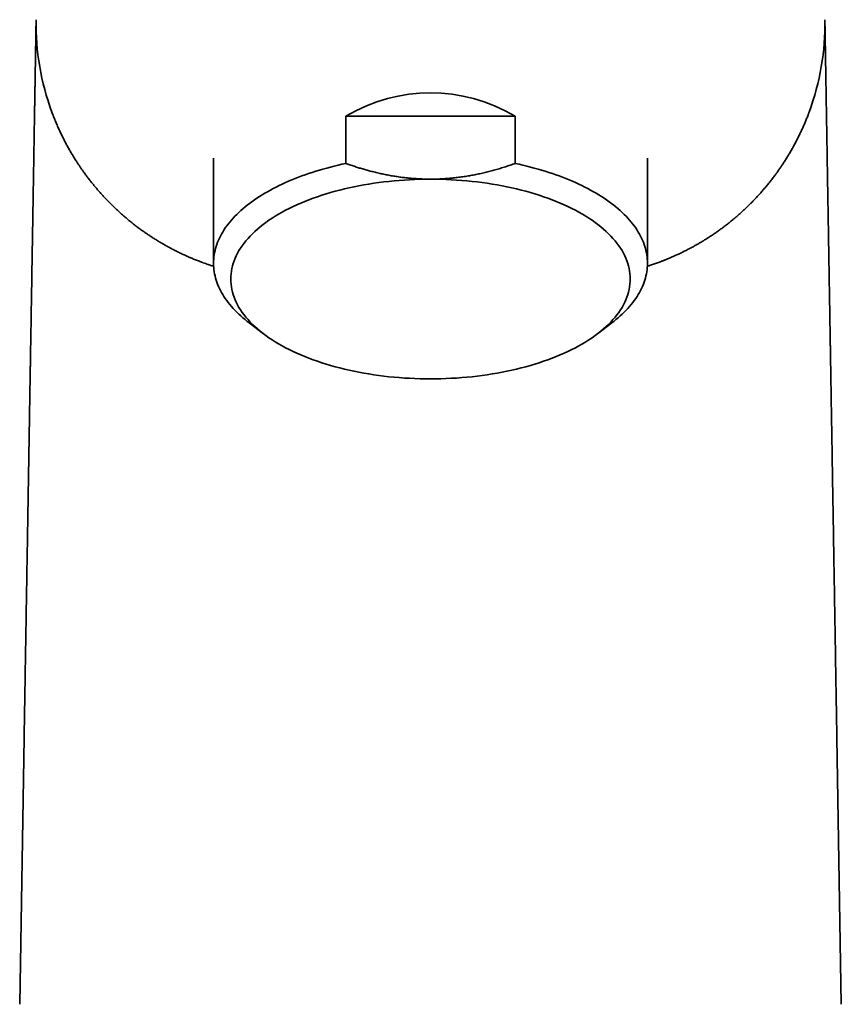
# Model space of a CAD drawing. Header units: millimetres. Extents: x 8 to 602, y 12 to 422.
# Tile 11 of 15: x 292 to 337, y 329 to 383. Entities that reach past the tile are written whole.
import ezdxf

# ---------------------------------------------------------------- set-up
doc = ezdxf.new("R2010")
doc.units = ezdxf.units.MM

msp = doc.modelspace()

# ---------------------------------------------------------------- linework, layer by layer
at = {"color": 7, "linetype": 'Continuous', "lineweight": 35}
for p, q in [((293.646, 378.385), (293.645, 378.389)), ((309.831, 375.557), (309.831, 378.155)), ((309.831, 378.155), (319.169, 378.155)), ((319.169, 378.155), (319.169, 375.557)), ((335.354, 378.384), (335.355, 378.389)), ((302.55, 375.849), (302.55, 370.057)), ((326.45, 370.057), (326.45, 375.849)), ((304.508, 366.78), (305.302, 366.175)), ((323.698, 366.175), (324.492, 366.78)), ((291.875, 329.241), (292.12, 343.924)), ((336.88, 343.925), (337.125, 329.241))]:
    msp.add_line(p, q, dxfattribs=at)
at = {"color": 7, "linetype": 'Continuous', "lineweight": 35, "flags": 128}
for points in [[(309.831, 375.557), (309.617, 375.511), (309.406, 375.462), (309.196, 375.411), (308.988, 375.359), (308.783, 375.304), (308.579, 375.247), (308.378, 375.189), (308.179, 375.128), (307.983, 375.065), (307.789, 375.001), (307.597, 374.935), (307.409, 374.866), (307.222, 374.796), (307.039, 374.725), (306.859, 374.651), (306.681, 374.576), (306.506, 374.499), (306.335, 374.42), (306.166, 374.34), (306.001, 374.258), (305.839, 374.174), (305.68, 374.089), (305.525, 374.002), (305.373, 373.914), (305.224, 373.824), (305.079, 373.733), (304.937, 373.641), (304.8, 373.547), (304.665, 373.451), (304.535, 373.355), (304.408, 373.257), (304.286, 373.158), (304.167, 373.058), (304.052, 372.957), (303.941, 372.855), (303.834, 372.751), (303.731, 372.647), (303.632, 372.541), (303.537, 372.435), (303.446, 372.328), (303.36, 372.22), (303.278, 372.111), (303.2, 372.001), (303.126, 371.89), (303.057, 371.779), (302.992, 371.667), (302.932, 371.555), (302.875, 371.442), (302.824, 371.328), (302.776, 371.214), (302.733, 371.1), (302.695, 370.985), (302.661, 370.87), (302.632, 370.754), (302.607, 370.639), (302.586, 370.523), (302.57, 370.406), (302.559, 370.29), (302.552, 370.174), (302.55, 370.057), (302.552, 369.941), (302.559, 369.824), (302.57, 369.708), (302.586, 369.592), (302.607, 369.476), (302.632, 369.36), (302.661, 369.245), (302.695, 369.129), (302.733, 369.015), (302.776, 368.9), (302.824, 368.786), (302.875, 368.673), (302.932, 368.56), (302.992, 368.447), (303.057, 368.335), (303.126, 368.224), (303.2, 368.114), (303.278, 368.004), (303.36, 367.895), (303.446, 367.787), (303.537, 367.679), (303.632, 367.573), (303.731, 367.468), (303.834, 367.363), (303.941, 367.26), (304.052, 367.157), (304.167, 367.056), (304.286, 366.956), (304.408, 366.857), (304.508, 366.78)], [(324.492, 366.78), (324.592, 366.857), (324.714, 366.956), (324.833, 367.056), (324.948, 367.157), (325.059, 367.26), (325.166, 367.363), (325.269, 367.468), (325.368, 367.573), (325.463, 367.679), (325.554, 367.787), (325.64, 367.895), (325.722, 368.004), (325.8, 368.114), (325.874, 368.224), (325.943, 368.335), (326.008, 368.447), (326.068, 368.56), (326.125, 368.673), (326.176, 368.786), (326.224, 368.9), (326.267, 369.015), (326.305, 369.129), (326.339, 369.245), (326.368, 369.36), (326.393, 369.476), (326.414, 369.592), (326.43, 369.708), (326.441, 369.824), (326.448, 369.941), (326.45, 370.057), (326.448, 370.174), (326.441, 370.29), (326.43, 370.406), (326.414, 370.523), (326.393, 370.639), (326.368, 370.754), (326.339, 370.87), (326.305, 370.985), (326.267, 371.1), (326.224, 371.214), (326.176, 371.328), (326.125, 371.442), (326.068, 371.555), (326.008, 371.667), (325.943, 371.779), (325.874, 371.89), (325.8, 372.001), (325.722, 372.111), (325.64, 372.22), (325.554, 372.328), (325.463, 372.435), (325.368, 372.541), (325.269, 372.647), (325.166, 372.751), (325.059, 372.855), (324.948, 372.957), (324.833, 373.058), (324.714, 373.158), (324.592, 373.257), (324.465, 373.355), (324.335, 373.451), (324.2, 373.547), (324.063, 373.641), (323.921, 373.733), (323.776, 373.824), (323.627, 373.914), (323.475, 374.002), (323.32, 374.089), (323.161, 374.174), (322.999, 374.258), (322.834, 374.34), (322.665, 374.42), (322.494, 374.499), (322.319, 374.576), (322.141, 374.651), (321.961, 374.725), (321.778, 374.796), (321.591, 374.866), (321.403, 374.935), (321.211, 375.001), (321.017, 375.065), (320.821, 375.128), (320.622, 375.189), (320.421, 375.247), (320.217, 375.304), (320.012, 375.359), (319.804, 375.411), (319.594, 375.462), (319.383, 375.511), (319.169, 375.557)], [(314.5, 374.691), (314.212, 374.689), (313.924, 374.684), (313.637, 374.674), (313.35, 374.661), (313.064, 374.644), (312.779, 374.623), (312.495, 374.599), (312.213, 374.571), (311.932, 374.539), (311.653, 374.504), (311.376, 374.465), (311.101, 374.422), (310.828, 374.376), (310.558, 374.326), (310.29, 374.273), (310.026, 374.216), (309.764, 374.155), (309.506, 374.092), (309.251, 374.025), (309, 373.954), (308.753, 373.881), (308.509, 373.804), (308.27, 373.724), (308.034, 373.641), (307.804, 373.555), (307.577, 373.465), (307.356, 373.373), (307.14, 373.278), (306.928, 373.181), (306.722, 373.08), (306.521, 372.977), (306.325, 372.871), (306.136, 372.763), (305.951, 372.652), (305.773, 372.539), (305.601, 372.424), (305.435, 372.306), (305.275, 372.187), (305.121, 372.065), (304.974, 371.941), (304.833, 371.816), (304.699, 371.688), (304.572, 371.559), (304.451, 371.428), (304.337, 371.296), (304.231, 371.162), (304.131, 371.027), (304.038, 370.891), (303.953, 370.753), (303.875, 370.615), (303.804, 370.475), (303.74, 370.335), (303.684, 370.193), (303.635, 370.052), (303.594, 369.909), (303.56, 369.766), (303.534, 369.623), (303.515, 369.479), (303.504, 369.335), (303.5, 369.191), (303.504, 369.047), (303.515, 368.903), (303.534, 368.76), (303.56, 368.616), (303.594, 368.473), (303.635, 368.331), (303.684, 368.189), (303.74, 368.048), (303.804, 367.907), (303.875, 367.768), (303.953, 367.629), (304.038, 367.492), (304.131, 367.355), (304.231, 367.22), (304.337, 367.086), (304.451, 366.954), (304.572, 366.823), (304.699, 366.694), (304.833, 366.567), (304.974, 366.441), (305.121, 366.317), (305.275, 366.196), (305.435, 366.076), (305.601, 365.958), (305.773, 365.843), (305.951, 365.73), (306.136, 365.619), (306.325, 365.511), (306.521, 365.405), (306.722, 365.302), (306.928, 365.202), (307.14, 365.104), (307.356, 365.009), (307.577, 364.917), (307.804, 364.828), (308.034, 364.742), (308.27, 364.658), (308.509, 364.578), (308.753, 364.502), (309, 364.428), (309.251, 364.358), (309.506, 364.291), (309.764, 364.227), (310.026, 364.167), (310.29, 364.11), (310.558, 364.056), (310.828, 364.007), (311.101, 363.96), (311.376, 363.918), (311.653, 363.879), (311.932, 363.843), (312.213, 363.811), (312.495, 363.783), (312.779, 363.759), (313.064, 363.738), (313.35, 363.721), (313.637, 363.708), (313.924, 363.699), (314.212, 363.693), (314.5, 363.691)], [(314.5, 363.691), (314.788, 363.693), (315.076, 363.699), (315.363, 363.708), (315.65, 363.721), (315.936, 363.738), (316.221, 363.759), (316.505, 363.783), (316.787, 363.811), (317.068, 363.843), (317.347, 363.879), (317.624, 363.918), (317.899, 363.96), (318.172, 364.007), (318.442, 364.056), (318.71, 364.11), (318.974, 364.167), (319.236, 364.227), (319.494, 364.291), (319.749, 364.358), (320, 364.428), (320.247, 364.502), (320.491, 364.578), (320.73, 364.658), (320.966, 364.742), (321.196, 364.828), (321.423, 364.917), (321.644, 365.009), (321.86, 365.104), (322.072, 365.202), (322.278, 365.302), (322.479, 365.405), (322.675, 365.511), (322.864, 365.619), (323.049, 365.73), (323.227, 365.843), (323.399, 365.958), (323.565, 366.076), (323.725, 366.196), (323.879, 366.317), (324.026, 366.441), (324.167, 366.567), (324.301, 366.694), (324.428, 366.823), (324.549, 366.954), (324.663, 367.086), (324.769, 367.22), (324.869, 367.355), (324.962, 367.492), (325.047, 367.629), (325.125, 367.768), (325.196, 367.907), (325.26, 368.048), (325.316, 368.189), (325.365, 368.331), (325.406, 368.473), (325.44, 368.616), (325.466, 368.76), (325.485, 368.903), (325.496, 369.047), (325.5, 369.191), (325.496, 369.335), (325.485, 369.479), (325.466, 369.623), (325.44, 369.766), (325.406, 369.909), (325.365, 370.052), (325.316, 370.193), (325.26, 370.335), (325.196, 370.475), (325.125, 370.615), (325.047, 370.753), (324.962, 370.891), (324.869, 371.027), (324.769, 371.162), (324.663, 371.296), (324.549, 371.428), (324.428, 371.559), (324.301, 371.688), (324.167, 371.816), (324.026, 371.941), (323.879, 372.065), (323.725, 372.187), (323.565, 372.306), (323.399, 372.424), (323.227, 372.539), (323.049, 372.652), (322.864, 372.763), (322.675, 372.871), (322.479, 372.977), (322.278, 373.08), (322.072, 373.181), (321.86, 373.278), (321.644, 373.373), (321.423, 373.465), (321.196, 373.555), (320.966, 373.641), (320.73, 373.724), (320.491, 373.804), (320.247, 373.881), (320, 373.954), (319.749, 374.025), (319.494, 374.092), (319.236, 374.155), (318.974, 374.216), (318.71, 374.273), (318.442, 374.326), (318.172, 374.376), (317.899, 374.422), (317.624, 374.465), (317.347, 374.504), (317.068, 374.539), (316.787, 374.571), (316.505, 374.599), (316.221, 374.623), (315.936, 374.644), (315.65, 374.661), (315.363, 374.674), (315.076, 374.684), (314.788, 374.689), (314.5, 374.691)]]:
    msp.add_lwpolyline(points, dxfattribs=at)
at = {"color": 7, "linetype": 'Continuous', "lineweight": 35}
for centre, start, end in [((306.777, 383.241), 179.045, 200.2783), ((322.223, 383.241), 339.7217, 0.955)]:
    msp.add_arc(centre, 14, start, end, dxfattribs=at)
msp.add_ellipse((314.5, 363.129), major_axis=(0, 16.324), ratio=0.732051, start_param=5.881753, end_param=6.684618, dxfattribs=at)
for points, knots in [([(292.12, 343.924), (292.123, 344.131), (292.13, 344.543), (292.14, 345.158), (292.15, 345.768), (292.16, 346.374), (292.17, 346.975), (292.18, 347.572), (292.19, 348.164), (292.2, 348.761), (292.21, 349.362), (292.22, 349.967), (292.23, 350.568), (292.24, 351.163), (292.25, 351.754), (292.26, 352.339), (292.269, 352.919), (292.279, 353.495), (292.289, 354.065), (292.298, 354.63), (292.307, 355.19), (292.316, 355.723), (292.325, 356.23), (292.333, 356.71), (292.34, 357.133), (292.346, 357.499), (292.351, 357.797), (292.354, 358.003), (292.356, 358.117), (292.357, 358.153), (292.357, 358.188), (292.358, 358.224), (292.358, 358.259), (292.362, 358.449), (292.367, 358.793), (292.376, 359.288), (292.384, 359.779), (292.392, 360.266), (292.4, 360.748), (292.408, 361.226), (292.416, 361.7), (292.423, 362.151), (292.43, 362.58), (292.437, 362.986), (292.444, 363.39), (292.45, 363.726), (292.454, 363.998), (292.458, 364.205), (292.461, 364.412), (292.464, 364.617), (292.468, 364.822), (292.473, 365.108), (292.479, 365.474), (292.486, 365.919), (292.494, 366.36), (292.501, 366.797), (292.508, 367.229), (292.515, 367.658), (292.522, 368.083), (292.529, 368.49), (292.536, 368.879), (292.542, 369.251), (292.548, 369.619), (292.554, 369.985), (292.56, 370.347), (292.566, 370.706), (292.572, 371.074), (292.578, 371.45), (292.585, 371.834), (292.591, 372.213), (292.597, 372.587), (292.603, 372.957), (292.61, 373.321), (292.616, 373.68), (292.621, 374.022), (292.627, 374.347), (292.632, 374.657), (292.637, 374.963), (292.642, 375.265), (292.647, 375.563), (292.652, 375.856), (292.657, 376.158), (292.662, 376.465), (292.667, 376.778), (292.672, 377.084), (292.677, 377.383), (292.682, 377.676), (292.687, 377.962), (292.692, 378.241), (292.696, 378.503), (292.7, 378.748), (292.704, 378.977), (292.708, 379.201), (292.711, 379.393), (292.713, 379.554), (292.716, 379.687), (292.718, 379.817), (292.72, 379.946), (292.723, 380.1), (292.725, 380.276), (292.729, 380.474), (292.732, 380.665), (292.735, 380.851), (292.738, 381.029), (292.741, 381.2), (292.744, 381.364), (292.746, 381.524), (292.749, 381.678), (292.751, 381.829), (292.754, 381.973), (292.756, 382.111), (292.758, 382.243), (292.76, 382.367), (292.762, 382.486), (292.764, 382.598), (292.766, 382.703), (292.768, 382.802), (292.769, 382.895), (292.771, 382.98), (292.772, 383.059), (292.773, 383.13), (292.774, 383.195), (292.775, 383.253), (292.776, 383.305), (292.777, 383.35), (292.777, 383.389), (292.778, 383.421), (292.778, 383.446), (292.779, 383.463), (292.779, 383.468), (292.779, 383.47)], [0, 0, 0, 0, 0.01075, 0.021422, 0.032016, 0.042533, 0.052975, 0.063341, 0.073635, 0.083856, 0.094487, 0.105041, 0.11552, 0.125925, 0.136257, 0.146518, 0.156709, 0.166833, 0.176889, 0.18688, 0.196808, 0.206674, 0.215307, 0.223894, 0.232437, 0.238051, 0.243648, 0.248557, 0.249199, 0.249841, 0.250483, 0.251124, 0.251765, 0.252406, 0.261461, 0.270477, 0.279454, 0.288395, 0.297301, 0.306173, 0.315014, 0.323825, 0.331554, 0.339263, 0.346952, 0.354623, 0.358634, 0.36264, 0.366642, 0.37064, 0.374633, 0.378623, 0.387455, 0.396281, 0.4051, 0.413916, 0.422731, 0.431546, 0.440363, 0.449184, 0.457111, 0.465043, 0.472982, 0.480931, 0.48889, 0.49686, 0.504843, 0.513668, 0.522487, 0.531302, 0.540115, 0.548927, 0.557742, 0.566559, 0.575381, 0.583309, 0.591244, 0.599187, 0.60714, 0.615103, 0.623079, 0.631067, 0.640025, 0.648958, 0.657866, 0.666751, 0.675616, 0.684463, 0.693292, 0.702107, 0.709853, 0.71759, 0.72532, 0.733044, 0.737896, 0.742746, 0.747596, 0.752444, 0.757292, 0.765257, 0.773206, 0.781139, 0.789059, 0.796967, 0.804724, 0.812472, 0.820213, 0.828045, 0.83602, 0.843976, 0.851914, 0.859836, 0.867743, 0.875639, 0.883523, 0.89146, 0.899387, 0.907308, 0.915222, 0.923134, 0.930902, 0.938669, 0.946438, 0.954269, 0.962242, 0.970196, 0.978133, 0.986056, 0.993966, 1, 1, 1, 1]), ([(336.221, 383.47), (336.221, 383.468), (336.221, 383.463), (336.222, 383.446), (336.222, 383.421), (336.223, 383.39), (336.223, 383.352), (336.224, 383.307), (336.225, 383.256), (336.226, 383.2), (336.227, 383.141), (336.228, 383.079), (336.229, 383.011), (336.23, 382.939), (336.231, 382.861), (336.233, 382.778), (336.234, 382.69), (336.236, 382.593), (336.238, 382.486), (336.24, 382.368), (336.242, 382.244), (336.244, 382.112), (336.246, 381.976), (336.249, 381.833), (336.251, 381.685), (336.254, 381.532), (336.256, 381.373), (336.259, 381.209), (336.262, 381.039), (336.265, 380.863), (336.267, 380.704), (336.27, 380.564), (336.272, 380.445), (336.274, 380.323), (336.276, 380.199), (336.278, 380.04), (336.282, 379.843), (336.286, 379.606), (336.29, 379.362), (336.294, 379.112), (336.298, 378.855), (336.303, 378.591), (336.307, 378.32), (336.312, 378.052), (336.316, 377.788), (336.32, 377.528), (336.325, 377.262), (336.329, 376.991), (336.334, 376.715), (336.339, 376.433), (336.344, 376.136), (336.349, 375.823), (336.354, 375.496), (336.36, 375.163), (336.365, 374.825), (336.371, 374.482), (336.377, 374.135), (336.383, 373.782), (336.389, 373.436), (336.394, 373.098), (336.4, 372.769), (336.405, 372.436), (336.411, 372.098), (336.417, 371.756), (336.422, 371.411), (336.428, 371.047), (336.435, 370.665), (336.441, 370.265), (336.448, 369.861), (336.455, 369.453), (336.462, 369.041), (336.469, 368.625), (336.476, 368.205), (336.483, 367.798), (336.489, 367.404), (336.495, 367.025), (336.502, 366.642), (336.507, 366.318), (336.512, 366.054), (336.515, 365.85), (336.518, 365.645), (336.522, 365.439), (336.525, 365.233), (336.53, 364.948), (336.536, 364.583), (336.544, 364.135), (336.551, 363.684), (336.559, 363.228), (336.566, 362.768), (336.574, 362.304), (336.582, 361.835), (336.589, 361.382), (336.597, 360.943), (336.604, 360.52), (336.611, 360.094), (336.618, 359.682), (336.624, 359.284), (336.631, 358.917), (336.635, 358.661), (336.637, 358.518), (336.638, 358.473), (336.639, 358.429), (336.639, 358.384), (336.64, 358.339), (336.643, 358.141), (336.649, 357.787), (336.658, 357.275), (336.667, 356.759), (336.675, 356.238), (336.684, 355.713), (336.693, 355.183), (336.702, 354.648), (336.711, 354.101), (336.72, 353.539), (336.73, 352.965), (336.739, 352.385), (336.749, 351.8), (336.759, 351.21), (336.769, 350.615), (336.779, 350.015), (336.789, 349.41), (336.799, 348.799), (336.809, 348.184), (336.82, 347.564), (336.83, 346.951), (336.84, 346.345), (336.85, 345.746), (336.86, 345.143), (336.87, 344.535), (336.877, 344.129), (336.88, 343.925)], [0, 0, 0, 0, 0.0059763, 0.013868, 0.0217731, 0.0296936, 0.0374893, 0.0453033, 0.0531373, 0.0609046, 0.0678375, 0.0747713, 0.0817073, 0.0886465, 0.0955901, 0.1025394, 0.1094956, 0.1164597, 0.1243228, 0.1321979, 0.1400867, 0.1479909, 0.1559122, 0.1637102, 0.1715278, 0.1793665, 0.1871059, 0.1948507, 0.2026051, 0.2103708, 0.2181491, 0.2230455, 0.2279477, 0.2328563, 0.2377714, 0.2426936, 0.2514556, 0.260221, 0.2689916, 0.2777693, 0.2865562, 0.295354, 0.3041646, 0.3129901, 0.3209292, 0.328883, 0.336853, 0.3448404, 0.3528467, 0.360873, 0.3689209, 0.377814, 0.3866913, 0.3955544, 0.404405, 0.4132451, 0.4220764, 0.4309006, 0.4397196, 0.4476357, 0.4555503, 0.4634648, 0.4713805, 0.4792986, 0.4872204, 0.4951474, 0.5040345, 0.5129063, 0.5217646, 0.5306111, 0.5394478, 0.5482765, 0.5570992, 0.5659176, 0.5736758, 0.5814335, 0.589192, 0.5969525, 0.6010188, 0.6050861, 0.6091548, 0.6132249, 0.6172967, 0.6213702, 0.6300282, 0.6387058, 0.6474049, 0.6561272, 0.6648745, 0.6736484, 0.6824506, 0.6912828, 0.6990813, 0.7069055, 0.7147564, 0.7226352, 0.7295924, 0.7365728, 0.7427353, 0.7435436, 0.7443524, 0.7451614, 0.7459708, 0.7467805, 0.7475905, 0.7567504, 0.7659591, 0.7752183, 0.7845294, 0.7938939, 0.8033133, 0.8127891, 0.8223228, 0.8323739, 0.8424917, 0.8526775, 0.8629331, 0.8732598, 0.8836591, 0.8941325, 0.9046813, 0.915307, 0.9260109, 0.9367942, 0.9476583, 0.9579768, 0.9683691, 0.9788365, 0.9893798, 1, 1, 1, 1]), ([(302.555, 369.893), (302.524, 369.903), (302.422, 369.935), (302.277, 369.984), (302.117, 370.039), (302.018, 370.075), (301.955, 370.098), (301.928, 370.108), (301.901, 370.117), (301.875, 370.127), (301.848, 370.137), (301.822, 370.147), (301.795, 370.158), (301.707, 370.191), (301.557, 370.25), (301.347, 370.336), (301.138, 370.426), (300.93, 370.52), (300.723, 370.617), (300.521, 370.716), (300.323, 370.817), (300.131, 370.919), (299.939, 371.024), (299.749, 371.132), (299.559, 371.244), (299.371, 371.359), (299.184, 371.478), (298.999, 371.6), (298.815, 371.725), (298.626, 371.858), (298.433, 371.999), (298.243, 372.142), (298.116, 372.241), (298.048, 372.295), (298.032, 372.309), (298.015, 372.322), (297.998, 372.335), (297.981, 372.349), (297.965, 372.362), (297.948, 372.376), (297.883, 372.429), (297.769, 372.523), (297.609, 372.66), (297.45, 372.8), (297.292, 372.943), (297.136, 373.089), (296.983, 373.236), (296.836, 373.383), (296.692, 373.53), (296.55, 373.679), (296.409, 373.832), (296.27, 373.988), (296.133, 374.146), (295.997, 374.307), (295.863, 374.472), (295.731, 374.639), (295.628, 374.772), (295.554, 374.871), (295.507, 374.935), (295.46, 374.999), (295.414, 375.062), (295.371, 375.123), (295.311, 375.208), (295.235, 375.317), (295.133, 375.467), (295.023, 375.634), (294.906, 375.818), (294.791, 376.005), (294.678, 376.197), (294.566, 376.392), (294.456, 376.591), (294.349, 376.794), (294.242, 377.005), (294.136, 377.222), (294.031, 377.447), (293.929, 377.677), (293.831, 377.91), (293.735, 378.148), (293.675, 378.308), (293.645, 378.389)], [0, 0, 0, 0, 0.005767, 0.018744, 0.027389, 0.0361, 0.037819, 0.039541, 0.041265, 0.042992, 0.044721, 0.046454, 0.048188, 0.049926, 0.063792, 0.077855, 0.092121, 0.106592, 0.121273, 0.136169, 0.150412, 0.164852, 0.179491, 0.194332, 0.209378, 0.224631, 0.240093, 0.255768, 0.271656, 0.287761, 0.305728, 0.323963, 0.340232, 0.341841, 0.343452, 0.345065, 0.346681, 0.348298, 0.349917, 0.351539, 0.353162, 0.369031, 0.385145, 0.401504, 0.418109, 0.434962, 0.452064, 0.468417, 0.484993, 0.501794, 0.518818, 0.536068, 0.553545, 0.571247, 0.589178, 0.607336, 0.625724, 0.632523, 0.639353, 0.646214, 0.653107, 0.659831, 0.665864, 0.680228, 0.694794, 0.713903, 0.733351, 0.753136, 0.773261, 0.793724, 0.814527, 0.83567, 0.857153, 0.880025, 0.90327, 0.92689, 0.950885, 0.975255, 1, 1, 1, 1]), ([(293.646, 378.385), (293.651, 378.372), (293.66, 378.346), (293.673, 378.314), (293.68, 378.294), (293.683, 378.287)], [0, 0, 0, 0, 0.40881, 0.784984, 1, 1, 1, 1]), ([(335.308, 378.265), (335.298, 378.237), (335.261, 378.14), (335.196, 377.976), (335.112, 377.774), (335.026, 377.575), (334.937, 377.379), (334.841, 377.175), (334.737, 376.963), (334.625, 376.744), (334.51, 376.53), (334.393, 376.32), (334.274, 376.114), (334.153, 375.913), (334.03, 375.716), (333.935, 375.571), (333.872, 375.475), (333.84, 375.428), (333.808, 375.38), (333.776, 375.334), (333.743, 375.285), (333.707, 375.234), (333.646, 375.147), (333.56, 375.026), (333.437, 374.859), (333.302, 374.681), (333.153, 374.491), (333.002, 374.306), (332.848, 374.124), (332.693, 373.946), (332.535, 373.771), (332.375, 373.6), (332.22, 373.439), (332.07, 373.289), (331.925, 373.148), (331.779, 373.009), (331.638, 372.879), (331.502, 372.757), (331.376, 372.647), (331.287, 372.571), (331.238, 372.53), (331.223, 372.517), (331.208, 372.504), (331.192, 372.492), (331.177, 372.479), (331.109, 372.422), (330.988, 372.324), (330.811, 372.184), (330.633, 372.047), (330.453, 371.915), (330.271, 371.785), (330.096, 371.664), (329.927, 371.551), (329.764, 371.445), (329.64, 371.367), (329.556, 371.315), (329.513, 371.289), (329.469, 371.262), (329.423, 371.234), (329.325, 371.176), (329.171, 371.086), (328.961, 370.969), (328.748, 370.854), (328.534, 370.743), (328.317, 370.636), (328.119, 370.542), (327.938, 370.46), (327.777, 370.39), (327.648, 370.335), (327.551, 370.295), (327.487, 370.268), (327.423, 370.243), (327.359, 370.217), (327.295, 370.192), (327.178, 370.147), (327.006, 370.083), (326.779, 370.003), (326.592, 369.939), (326.48, 369.904), (326.445, 369.893)], [0, 0, 0, 0, 0.008722, 0.030031, 0.051057, 0.071799, 0.092257, 0.112432, 0.135846, 0.158867, 0.181496, 0.203733, 0.225578, 0.247031, 0.268094, 0.288767, 0.293904, 0.299016, 0.304103, 0.309165, 0.314203, 0.319694, 0.325826, 0.342567, 0.359129, 0.380251, 0.401076, 0.421604, 0.441836, 0.461774, 0.481418, 0.50077, 0.519831, 0.536364, 0.552673, 0.568759, 0.584624, 0.598401, 0.612008, 0.623842, 0.625382, 0.62692, 0.628455, 0.629988, 0.631519, 0.633048, 0.650361, 0.667433, 0.684265, 0.70086, 0.71722, 0.733346, 0.747346, 0.761168, 0.774814, 0.778388, 0.781949, 0.785498, 0.789043, 0.793206, 0.809424, 0.825956, 0.842265, 0.858354, 0.874229, 0.889894, 0.90125, 0.912497, 0.923636, 0.927984, 0.932315, 0.936631, 0.94093, 0.945214, 0.949482, 0.964326, 0.978992, 0.993487, 1, 1, 1, 1]), ([(335.308, 378.263), (335.309, 378.266), (335.316, 378.283), (335.328, 378.314), (335.341, 378.351), (335.35, 378.375), (335.354, 378.384)], [0, 0, 0, 0, 0.0853036, 0.4114422, 0.7686927, 1, 1, 1, 1]), ([(314.5, 374.691), (314.409, 374.692), (314.228, 374.693), (313.956, 374.703), (313.685, 374.718), (313.414, 374.739), (313.142, 374.766), (312.873, 374.799), (312.605, 374.838), (312.336, 374.882), (312.063, 374.933), (311.788, 374.99), (311.515, 375.053), (311.253, 375.118), (311.004, 375.185), (310.767, 375.252), (310.531, 375.323), (310.296, 375.398), (310.063, 375.476), (309.908, 375.53), (309.831, 375.557)], [0, 0, 0, 0, 0.056559, 0.113136, 0.169714, 0.226274, 0.283214, 0.340154, 0.396331, 0.452508, 0.511348, 0.570203, 0.62906, 0.687903, 0.73985, 0.791803, 0.843751, 0.895833, 0.947918, 1, 1, 1, 1]), ([(319.169, 375.557), (319.079, 375.525), (318.897, 375.462), (318.622, 375.371), (318.345, 375.285), (318.067, 375.204), (317.786, 375.128), (317.504, 375.057), (317.219, 374.992), (317.026, 374.952), (316.833, 374.914), (316.64, 374.878), (316.353, 374.831), (316.064, 374.791), (315.787, 374.759), (315.521, 374.733), (315.266, 374.715), (315.011, 374.701), (314.755, 374.693), (314.585, 374.692), (314.5, 374.691)], [0, 0, 0, 0, 0.061153, 0.122317, 0.183479, 0.24463, 0.305804, 0.366994, 0.428181, 0.489353, 0.490906, 0.551714, 0.612542, 0.673368, 0.734174, 0.787325, 0.840498, 0.893679, 0.946851, 1, 1, 1, 1])]:
    msp.add_open_spline(points, degree=3, knots=knots, dxfattribs=at)

doc.saveas('drawing.dxf')
